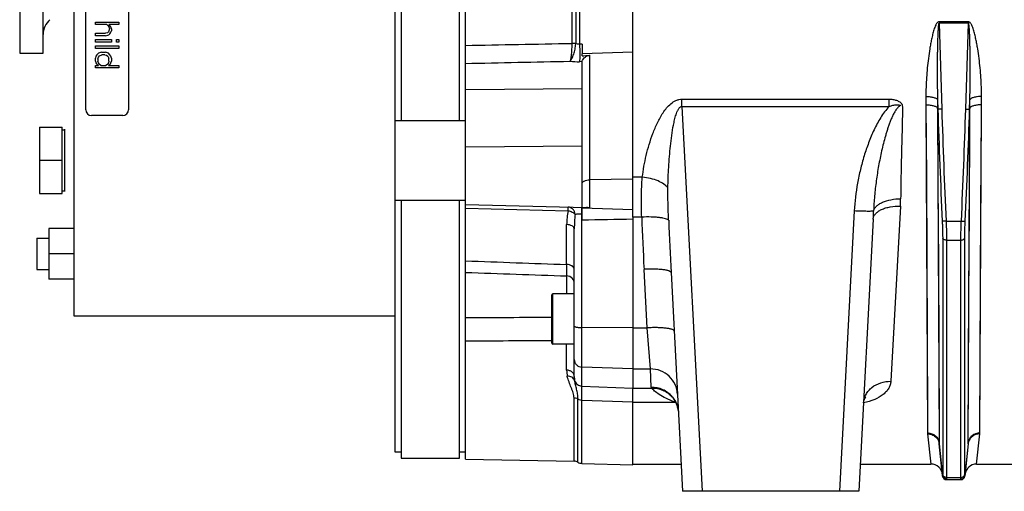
# Model space of a CAD drawing. Extents: x -1747 to 1181, y 8 to 1619.
# Tile 56 of 72: x 400 to 653, y 685 to 806. Entities that reach past the tile are written whole.
import ezdxf

# ---------------------------------------------------------------- set-up
doc = ezdxf.new("R2010")
doc.units = 0
doc.header["$LTSCALE"] = 65.395
doc.layers.get('0').update_dxf_attribs({"linetype": 'CONTINUOUS'})

msp = doc.modelspace()

# ---------------------------------------------------------------- linework, layer by layer
at = {"color": 6, "linetype": 'CONTINUOUS'}
for p, q in [((496.94, 694.67), (496.94, 964.64)), ((514.94, 692.91), (514.94, 966.41)), ((414.39, 729.66), (414.39, 929.66)), ((557.94, 755.08), (557.94, 904.24)), ((498.44, 879.41), (498.44, 779.91)), ((513.44, 779.91), (513.44, 879.41)), ((400.41, 854.66), (400.41, 797.16)), ((406.41, 797.16), (406.41, 854.66)), ((400.41, 797.16), (406.41, 797.16)), ((544.94, 799.5), (544.94, 796.96)), ((544.94, 757.55), (544.94, 795.02)), ((496.94, 779.91), (514.94, 779.91)), ((405.49, 778.16), (405.49, 761.16)), ((405.49, 778.16), (411.29, 778.16)), ((411.29, 777.46), (411.89, 777.46)), ((405.49, 769.66), (411.29, 769.66)), ((411.29, 761.86), (411.89, 761.86)), ((405.49, 761.16), (411.29, 761.16)), ((496.94, 759.41), (514.94, 759.41)), ((498.44, 759.41), (498.44, 693.16)), ((513.44, 693.16), (513.44, 759.41)), ((514.94, 758.33), (546.03, 757.52)), ((619.76, 754.58), (616.09, 684.66)), ((407.89, 752.16), (407.89, 739.16)), ((414.39, 752.16), (407.89, 752.16)), ((542.94, 714.11), (542.94, 752.03)), ((404.84, 749.66), (404.84, 741.66)), ((404.84, 749.66), (407.89, 749.66)), ((414.39, 745.66), (407.89, 745.66)), ((404.84, 741.66), (407.89, 741.66)), ((414.39, 739.16), (407.89, 739.16)), ((567.84, 740.81), (570.78, 684.66)), ((542.94, 735.4), (537.44, 735.4)), ((496.94, 729.66), (414.39, 729.66)), ((542.94, 722.4), (537.44, 722.4)), ((557.94, 691.48), (557.94, 711.08)), ((567.44, 709.47), (567.43, 709.48)), ((567.43, 709.48), (567.44, 709.47)), ((567.45, 709.47), (567.44, 709.47)), ((567.44, 709.47), (567.45, 709.46)), ((567.45, 709.46), (567.48, 709.44)), ((567.48, 709.44), (567.53, 709.41)), ((567.52, 709.41), (567.58, 709.36)), ((567.57, 709.37), (567.64, 709.31)), ((567.64, 709.31), (567.72, 709.24)), ((567.71, 709.25), (567.8, 709.17)), ((567.79, 709.18), (567.89, 709.08)), ((567.87, 709.09), (567.98, 708.99)), ((567.97, 709), (568.03, 708.93)), ((636.72, 696.88), (637.59, 688.56)), ((644.16, 696.88), (643.28, 688.56)), ((498.44, 693.16), (513.44, 693.16)), ((514.94, 692.91), (542.86, 692.42)), ((544.88, 691.82), (557.94, 691.48)), ((557.94, 691.66), (570.41, 691.66)), ((616.46, 691.66), (634.57, 691.66)), ((646.31, 691.66), (655.57, 691.66)), ((638.59, 687.66), (642.29, 687.66)), ((616.09, 684.66), (570.78, 684.66))]:
    msp.add_line(p, q, dxfattribs=at)
at = {"color": 2, "linetype": 'CONTINUOUS'}
for p, q in [((417.39, 782.66), (417.39, 876.66)), ((428.39, 876.66), (428.39, 782.66)), ((419.89, 804.53), (419.89, 805.16)), ((419.89, 805.16), (425.89, 805.16)), ((425.89, 805.16), (425.89, 804.53)), ((636.67, 805.22), (636.67, 804.9)), ((644.21, 805.22), (636.67, 805.22)), ((644.21, 804.9), (636.67, 804.9)), ((644.21, 805.22), (644.21, 804.9)), ((422.82, 804.53), (419.89, 804.53)), ((419.89, 801.66), (419.89, 802.28)), ((419.89, 802.28), (422.44, 802.28)), ((422.95, 802.41), (422.44, 802.28)), ((422.82, 804.53), (423.08, 804.28)), ((423.21, 802.66), (422.95, 802.41)), ((423.08, 804.28), (423.33, 803.91)), ((423.33, 802.91), (423.21, 802.66)), ((423.59, 804.28), (423.33, 804.53)), ((425.89, 804.53), (423.33, 804.53)), ((423.33, 803.91), (423.46, 803.41)), ((423.46, 803.41), (423.33, 802.91)), ((423.33, 801.91), (423.59, 802.16)), ((423.84, 803.91), (423.59, 804.28)), ((423.59, 802.16), (423.84, 802.53)), ((423.97, 803.41), (423.84, 803.91)), ((423.84, 802.53), (423.97, 802.91)), ((423.97, 803.41), (423.97, 802.91)), ((422.44, 801.66), (419.89, 801.66)), ((419.89, 800.03), (419.89, 800.66)), ((419.89, 800.66), (423.97, 800.66)), ((423.97, 800.03), (419.89, 800.03)), ((422.44, 801.66), (423.08, 801.78)), ((423.08, 801.78), (423.33, 801.91)), ((423.97, 800.66), (423.97, 800.03)), ((425.25, 800.03), (425.25, 800.66)), ((425.25, 800.66), (425.89, 800.66)), ((425.89, 800.03), (425.25, 800.03)), ((425.89, 800.66), (425.89, 800.03)), ((419.89, 798.41), (419.89, 799.03)), ((419.89, 799.03), (425.89, 799.03)), ((425.89, 798.41), (419.89, 798.41)), ((420.65, 797.16), (420.27, 796.78)), ((420.91, 797.28), (420.65, 797.16)), ((421.42, 797.41), (420.91, 797.28)), ((421.42, 797.41), (422.44, 797.41)), ((422.95, 797.28), (422.44, 797.41)), ((423.21, 797.16), (422.95, 797.28)), ((423.59, 796.78), (423.21, 797.16)), ((425.89, 799.03), (425.89, 798.41)), ((557.94, 797.42), (544.94, 796.96)), ((420.02, 796.41), (419.89, 795.91)), ((419.89, 795.16), (419.89, 795.91)), ((419.89, 795.16), (420.02, 794.66)), ((420.27, 796.78), (420.02, 796.41)), ((420.02, 794.66), (420.14, 794.41)), ((420.53, 795.66), (420.65, 796.16)), ((420.53, 795.66), (420.53, 795.16)), ((420.65, 794.66), (420.53, 795.16)), ((420.65, 796.16), (420.91, 796.53)), ((420.91, 794.28), (420.65, 794.66)), ((420.91, 796.53), (421.55, 796.78)), ((422.31, 796.78), (421.55, 796.78)), ((422.31, 796.78), (422.7, 796.66)), ((422.7, 796.66), (423.08, 796.41)), ((423.21, 794.66), (422.95, 794.28)), ((423.08, 796.41), (423.33, 795.91)), ((423.33, 795.16), (423.21, 794.66)), ((423.33, 795.16), (423.33, 795.91)), ((423.84, 796.41), (423.59, 796.78)), ((423.72, 794.41), (423.84, 794.66)), ((423.97, 795.91), (423.84, 796.41)), ((423.84, 794.66), (423.97, 795.16)), ((423.97, 795.91), (423.97, 795.16)), ((544.94, 796.46), (544.94, 796.96)), ((419.89, 793.41), (419.89, 794.03)), ((419.89, 794.03), (420.65, 794.03)), ((425.89, 793.41), (419.89, 793.41)), ((420.14, 794.41), (420.4, 794.16)), ((420.4, 794.16), (420.65, 794.03)), ((421.29, 794.03), (420.91, 794.28)), ((421.29, 794.03), (422.57, 794.03)), ((422.95, 794.28), (422.57, 794.03)), ((423.21, 794.03), (423.46, 794.16)), ((423.21, 794.03), (425.89, 794.03)), ((423.46, 794.16), (423.72, 794.41)), ((425.89, 794.03), (425.89, 793.41)), ((636.28, 785.2), (636.36, 782.79)), ((644.52, 782.79), (644.59, 785.2)), ((636.36, 782.79), (636.29, 783.03)), ((644.58, 783.03), (644.52, 782.79)), ((426.89, 781.16), (418.89, 781.16)), ((411.29, 761.16), (411.29, 778.16)), ((411.89, 777.63), (411.89, 761.69)), ((544.94, 754.3), (544.94, 757.54)), ((557.94, 756.9), (544.94, 757.36)), ((544.87, 755.9), (544.94, 755.89)), ((557.94, 755.08), (557.94, 711.08)), ((498.44, 694.67), (496.94, 694.67)), ((514.94, 694.67), (513.44, 694.67))]:
    msp.add_line(p, q, dxfattribs=at)
at = {"color": 9, "linetype": 'CONTINUOUS'}
for p, q in [((542.28, 859.61), (542.28, 799.7)), ((543.3, 859.69), (543.3, 799.63)), ((544.3, 859.83), (544.3, 799.49)), ((636.67, 804.9), (637.35, 782.76)), ((643.52, 782.76), (644.21, 804.9)), ((544.94, 799.5), (544.3, 799.49)), ((544.94, 794.99), (544.3, 794.98)), ((546.87, 796.63), (546.87, 757.48)), ((514.94, 787.88), (544.94, 788.11)), ((570.59, 783.48), (570.59, 785.36)), ((570.59, 785.36), (623.86, 785.36)), ((623.86, 783.48), (623.86, 785.36)), ((570.59, 783.48), (575.77, 684.66)), ((570.59, 783.48), (623.86, 783.48)), ((633.31, 783.91), (633.4, 765.15)), ((633.31, 783.91), (633.72, 699.65)), ((636.29, 783.03), (636.39, 763.9)), ((636.29, 782.79), (636.71, 697.1)), ((644.17, 697.1), (644.58, 782.79)), ((644.56, 779.05), (644.58, 783.03)), ((647.15, 699.65), (647.57, 783.91)), ((647.44, 757.83), (647.55, 780.01)), ((644.45, 756.43), (644.56, 779.05)), ((514.94, 773.1), (544.94, 773.34)), ((557.94, 764.81), (546.87, 764.63)), ((560.41, 765.32), (557.94, 765.32)), ((633.4, 765.15), (633.5, 744.61)), ((636.39, 763.9), (636.49, 742.95)), ((514.94, 757.39), (541.35, 756.7)), ((614.87, 756.66), (611.1, 684.66)), ((626.75, 757.86), (624.27, 712.9)), ((647.34, 738.13), (647.44, 757.83)), ((544.87, 711.68), (544.87, 755.9)), ((560.26, 755.08), (557.94, 755.08)), ((638.48, 754.03), (642.39, 754.03)), ((644.36, 736.35), (644.45, 756.43)), ((540.97, 742.9), (540.97, 753.15)), ((637.6, 749.66), (637.6, 689.07)), ((638.59, 749.16), (642.28, 749.16)), ((638.59, 749.16), (638.59, 688.21)), ((642.28, 688.21), (642.28, 749.16)), ((643.28, 689.07), (643.28, 749.66)), ((633.5, 744.61), (633.6, 724.06)), ((561.63, 726.64), (560.85, 741.66)), ((636.49, 742.95), (636.59, 722)), ((541.01, 735.4), (541.01, 739.96)), ((644.26, 716.67), (644.36, 736.35)), ((647.25, 718.84), (647.34, 738.13)), ((537.14, 722.7), (537.14, 735.1)), ((537.44, 722.4), (537.44, 735.4)), ((557.94, 726.64), (544.87, 726.72)), ((557.94, 726.64), (561.63, 726.64)), ((562.48, 716.09), (561.63, 726.64)), ((633.6, 724.06), (633.7, 704.35)), ((540.97, 715.77), (540.97, 722.4)), ((647.15, 699.65), (647.25, 718.84)), ((557.94, 716.09), (544.87, 716.54)), ((557.94, 716.09), (562.48, 716.09)), ((562.73, 711.39), (562.48, 716.09)), ((644.17, 697.1), (644.26, 716.67)), ((544.87, 711.39), (544.87, 711.68)), ((544.88, 708.08), (544.87, 711.68)), ((544.87, 711.68), (557.94, 711.18)), ((544.88, 710.19), (544.87, 711.39)), ((562.88, 711.08), (557.94, 711.08)), ((542.86, 692.42), (542.86, 708.61)), ((568.03, 708.93), (568.03, 708.93)), ((543.88, 692.12), (543.88, 708.35)), ((544.88, 691.82), (544.88, 708.08)), ((544.88, 708.08), (557.94, 707.62)), ((557.94, 707.57), (568.69, 707.57)), ((633.73, 699.4), (634.57, 691.66)), ((646.31, 691.66), (647.14, 699.4)), ((636.73, 696.88), (636.71, 697.1)), ((637.59, 688.71), (636.73, 696.88)), ((644.15, 696.88), (643.29, 688.71)), ((644.17, 697.1), (644.15, 696.88)), ((638.58, 687.72), (638.59, 687.66)), ((638.59, 688.21), (642.28, 688.21)), ((642.29, 687.66), (642.29, 687.72))]:
    msp.add_line(p, q, dxfattribs=at)
for points in [[(636.59, 722), (636.69, 700.18), (636.71, 697.1)], [(544.88, 708.08), (544.88, 708.65), (544.88, 709.2), (544.88, 710.19)]]:
    msp.add_lwpolyline(points, dxfattribs=at)
at = {"color": 6, "linetype": 'CONTINUOUS'}
for points in [[(568.03, 708.93), (568.13, 708.81), (568.34, 708.57), (568.54, 708.3), (568.73, 708.01), (568.92, 707.69), (569.09, 707.36), (569.25, 707), (569.38, 706.64), (569.5, 706.26), (569.59, 705.87), (569.66, 705.48), (569.7, 705.1), (569.72, 704.86)], [(617.28, 707.35), (617.29, 707.49), (617.32, 707.69), (617.36, 707.88), (617.42, 708.06), (617.48, 708.23), (617.54, 708.38), (617.61, 708.51), (617.68, 708.62), (617.74, 708.7), (617.79, 708.77), (617.82, 708.81), (617.83, 708.82)], [(617.83, 708.82), (617.84, 708.83), (617.84, 708.83), (617.82, 708.81), (617.79, 708.78), (617.73, 708.74), (617.65, 708.7), (617.56, 708.64), (617.44, 708.57), (617.35, 708.53)]]:
    msp.add_lwpolyline(points, dxfattribs=at)
for centre, radius, start, end in [((411.41, 801.94), 5, 130.0052, 180), ((510.71, 1198.79), 403.78, 274.863, 275.1379), ((537.44, 735.1), 0.3, 90, 180), ((537.44, 722.7), 0.3, 180, 270), ((542.83, 690.42), 2, 58.1774, 89), ((544.94, 693.82), 2, 238.1774, 268.5), ((634.57, 688.66), 3, 6, 90), ((646.31, 688.66), 3, 90, 174), ((638.59, 688.66), 1, 186, 270), ((642.29, 688.66), 1, 270, 354)]:
    msp.add_arc(centre, radius, start, end, dxfattribs=at)
at = {"color": 2, "linetype": 'CONTINUOUS'}
for centre, radius, start, end in [((542.25, 790.6), 9.1, 88.6611, 89.7823), ((541.28, 799.7), 1, 358.7838, 0.0288), ((542.05, 790.45), 9.24, 87.4572, 88.5606), ((542.47, 793.46), 6.23, 82.3462, 83.7894), ((542.32, 793.2), 6.46, 81.3204, 82.714), ((539.09, 799.79), 4.21, 357.31, 357.8598), ((418.89, 782.66), 1.5, 180, 270), ((426.89, 782.66), 1.5, 270, 360), ((495.89, 756.97), 48.99, 359.1918, 359.4042), ((486.32, 757.11), 58.56, 358.8107, 359.1855), ((548.38, 715.77), 7.41, 180.0038, 192.1997), ((549.25, 714.11), 6.32, 180.0055, 189.3341), ((644.69, 699.66), 2.46, 353.8877, 359.7367), ((646.81, 696.6), 2.67, 169.0317, 173.9956), ((641.9, 697.12), 2.27, 354.018, 359.6999), ((638.55, 688.81), 0.97, 185.7323, 191.8424), ((638.58, 688.73), 1.01, 264.1007, 270.0657)]:
    msp.add_arc(centre, radius, start, end, dxfattribs=at)
at = {"color": 9, "linetype": 'CONTINUOUS'}
for centre, radius, start, end in [((544.47, 803.21), 3.76, 251.9261, 252.0855), ((543.97, 814.04), 19.07, 263.5586, 270.9899), ((2403.82, 837.87), 1768.32, 181.78471, 182.71698), ((2403.45, 837.82), 1766.95, 181.78583, 182.71831), ((-1122.57, 837.82), 1766.96, 357.28169, 358.21417), ((-1122.94, 837.87), 1768.32, 357.28302, 358.21529), ((589.29, 759.9), 37.51, 356.8873, 359.8199), ((558.21, 753.13), 17.24, 168.0411, 179.9451), ((518.24, 759.89), 101.66, 357.0097, 358.1652), ((580.92, 752.02), 37.98, 174.3108, 179.9838), ((1336.58, 782.35), 776.8, 182.01127, 183.00268), ((2443.42, 839.14), 1878.15, 182.58955, 183.00113), ((540.94, 737.96), 2, 0.0182, 88.0199), ((562.85, 704.46), 6.9, 39.6896, 40.8011), ((562.89, 704.49), 6.84, 12.1026, 39.7291), ((571.09, 704.31), 4.05, 122.6163, 126.3069), ((573.6, 725.01), 18.12, 254.2584, 255.3741), ((562.94, 704.51), 6.79, 11.3033, 12.0714), ((562.94, 704.51), 6.79, 9.1098, 11.303), ((562.93, 704.51), 6.8, 7.5306, 9.1097), ((562.93, 704.51), 6.8, 5.8536, 7.5307), ((636.18, 699.66), 2.46, 180.2633, 186.1123), ((638.97, 697.12), 2.27, 180.3001, 185.982), ((642.28, 688.64), 1.01, 2.9819, 4.1564)]:
    msp.add_arc(centre, radius, start, end, dxfattribs=at)
for points, knots in [([(636.67, 805.22), (636.56, 805.22), (636.35, 805.14), (636.13, 804.91), (635.95, 804.65), (635.76, 804.28), (635.55, 803.79), (635.28, 803), (635.01, 801.98), (634.73, 800.76), (634.49, 799.53), (634.21, 797.89), (633.91, 795.84), (633.64, 793.38), (633.44, 790.92), (633.31, 788.48), (633.29, 786.85), (633.3, 786.03)], [0, 0, 0, 0, 0.015856, 0.031802, 0.047732, 0.063639, 0.095395, 0.127109, 0.190417, 0.253593, 0.316636, 0.379542, 0.504923, 0.629703, 0.753836, 0.877281, 1, 1, 1, 1]), ([(636.67, 804.9), (636.64, 804.9), (636.61, 804.85), (636.58, 804.76), (636.55, 804.63), (636.52, 804.48), (636.5, 804.32), (636.49, 804.17), (636.46, 803.96), (636.44, 803.71), (636.42, 803.4), (636.39, 802.99), (636.37, 802.47), (636.34, 801.86), (636.32, 801.24), (636.3, 800.62), (636.27, 799.8), (636.25, 798.77), (636.23, 797.53), (636.21, 796.3), (636.2, 795.06), (636.19, 793.83), (636.19, 792.18), (636.2, 790.13), (636.23, 787.66), (636.26, 786.02), (636.28, 785.2)], [0, 0, 0, 0, 0.003734, 0.007649, 0.015477, 0.023307, 0.031136, 0.038965, 0.046794, 0.06245, 0.078106, 0.09376, 0.125067, 0.156369, 0.187668, 0.218964, 0.250255, 0.312827, 0.375383, 0.437923, 0.500446, 0.562953, 0.625443, 0.75037, 0.875223, 1, 1, 1, 1]), ([(647.58, 786.03), (647.58, 786.85), (647.56, 788.48), (647.44, 790.92), (647.24, 793.38), (646.96, 795.84), (646.67, 797.89), (646.38, 799.53), (646.14, 800.76), (645.87, 801.98), (645.59, 803), (645.32, 803.79), (645.12, 804.28), (644.92, 804.65), (644.74, 804.91), (644.52, 805.14), (644.31, 805.22), (644.21, 805.22)], [0, 0, 0, 0, 0.122719, 0.246165, 0.370299, 0.495079, 0.620461, 0.683368, 0.74641, 0.809587, 0.872896, 0.90461, 0.936366, 0.952273, 0.968201, 0.984145, 1, 1, 1, 1]), ([(644.59, 785.2), (644.61, 786.02), (644.65, 787.66), (644.67, 790.13), (644.68, 792.18), (644.68, 793.83), (644.67, 795.06), (644.66, 796.3), (644.65, 797.53), (644.62, 798.77), (644.6, 799.8), (644.58, 800.62), (644.56, 801.24), (644.54, 801.86), (644.51, 802.47), (644.48, 802.99), (644.45, 803.4), (644.43, 803.71), (644.41, 803.96), (644.39, 804.17), (644.37, 804.32), (644.35, 804.48), (644.33, 804.63), (644.3, 804.76), (644.27, 804.85), (644.23, 804.9), (644.21, 804.9)], [0, 0, 0, 0, 0.124777, 0.24963, 0.374557, 0.437047, 0.499554, 0.562078, 0.624618, 0.687174, 0.749745, 0.781037, 0.812332, 0.843631, 0.874934, 0.90624, 0.921895, 0.93755, 0.953207, 0.961035, 0.968864, 0.976694, 0.984523, 0.992351, 0.996265, 1, 1, 1, 1]), ([(542.28, 799.68), (542.28, 799.21), (542.26, 798.3), (542.17, 797.02), (542.05, 796.07), (541.93, 795.45), (541.86, 795.2), (541.83, 795.1)], [0, 0, 0, 0, 0.302933, 0.592312, 0.833847, 0.927698, 1, 1, 1, 1]), ([(541.83, 795.1), (541.92, 795.19), (542.09, 795.43), (542.44, 796.02), (542.82, 796.95), (543.16, 798.22), (543.28, 799.13), (543.3, 799.59)], [0, 0, 0, 0, 0.082118, 0.182019, 0.426567, 0.709309, 1, 1, 1, 1]), ([(544.3, 799.49), (544.13, 799.48), (543.79, 799.5), (543.46, 799.58), (543.31, 799.63)], [0, 0, 0, 0, 0.514771, 1, 1, 1, 1]), ([(544.3, 799.49), (544.32, 798.61), (544.33, 797.36), (544.32, 795.85), (544.31, 795.23), (544.3, 794.98)], [0, 0, 0, 0, 0.58783, 0.830422, 1, 1, 1, 1]), ([(560.41, 765.32), (560.53, 766.26), (560.82, 768.14), (561.4, 770.95), (562.16, 773.75), (563.09, 776.54), (564.05, 778.82), (564.96, 780.6), (565.74, 781.89), (566.64, 783.12), (567.71, 784.24), (568.81, 784.97), (569.8, 785.3), (570.33, 785.36), (570.59, 785.36)], [0, 0, 0, 0, 0.119346, 0.240245, 0.362653, 0.486533, 0.611879, 0.675148, 0.738846, 0.803039, 0.867849, 0.933417, 0.966634, 1, 1, 1, 1]), ([(623.86, 785.36), (624.18, 785.36), (624.81, 785.32), (625.74, 785.1), (626.45, 784.76), (626.87, 784.4), (627.06, 784.16), (627.16, 783.99), (627.2, 783.85), (627.23, 783.7), (627.24, 783.44), (627.25, 783.06), (627.25, 782.61), (627.25, 782.17), (627.25, 781.72), (627.24, 781.12), (627.22, 780.38), (627.21, 779.49), (627.19, 778.6), (627.17, 777.72), (627.14, 776.55), (627.1, 775.08), (627.05, 773.34), (627.01, 771.6), (626.95, 769.31), (626.89, 766.48), (626.83, 763.11), (626.81, 760.88), (626.8, 759.78)], [0, 0, 0, 0, 0.03408, 0.068036, 0.101636, 0.118237, 0.126458, 0.134598, 0.13864, 0.142667, 0.15071, 0.166778, 0.182826, 0.198854, 0.214862, 0.230849, 0.262763, 0.294592, 0.326335, 0.357992, 0.38956, 0.452424, 0.514916, 0.577023, 0.638733, 0.760915, 0.881369, 1, 1, 1, 1]), ([(633.3, 786.03), (633.66, 786.04), (634.33, 786), (635.13, 785.87), (635.67, 785.69), (636.01, 785.52), (636.24, 785.34), (636.28, 785.2)], [0, 0, 0, 0, 0.337315, 0.634229, 0.75709, 0.85908, 1, 1, 1, 1]), ([(647.58, 786.03), (647.22, 786.04), (646.54, 786), (645.74, 785.87), (645.21, 785.69), (644.86, 785.52), (644.64, 785.34), (644.59, 785.2)], [0, 0, 0, 0, 0.337315, 0.634229, 0.75709, 0.85908, 1, 1, 1, 1]), ([(566.99, 762.53), (567.01, 763.43), (567.06, 765.23), (567.19, 767.93), (567.38, 770.63), (567.63, 773.33), (567.96, 776.04), (568.32, 778.28), (568.65, 779.84), (568.88, 780.72), (569.07, 781.37), (569.26, 781.91), (569.44, 782.33), (569.59, 782.64), (569.77, 782.94), (569.98, 783.21), (570.24, 783.43), (570.48, 783.49), (570.59, 783.48)], [0, 0, 0, 0, 0.124033, 0.248358, 0.37296, 0.497825, 0.622938, 0.748289, 0.81106, 0.842474, 0.873906, 0.905362, 0.921105, 0.93686, 0.952631, 0.968424, 0.984235, 1, 1, 1, 1]), ([(623.86, 783.48), (623.43, 783.06), (622.66, 782.14), (621.32, 780.16), (619.92, 777.5), (618.53, 774.18), (617.38, 770.78), (616.43, 767.31), (615.44, 762.62), (615, 759.05), (614.87, 756.66)], [0, 0, 0, 0, 0.062506, 0.125029, 0.250027, 0.375048, 0.50007, 0.62509, 0.750107, 1, 1, 1, 1]), ([(623.86, 783.48), (624.01, 783.54), (624.33, 783.66), (624.81, 783.79), (625.22, 783.87), (625.55, 783.9), (625.8, 783.91), (626.05, 783.9), (626.25, 783.88), (626.4, 783.86), (626.48, 783.84), (626.54, 783.83), (626.59, 783.82), (626.63, 783.81), (626.66, 783.8), (626.69, 783.79), (626.71, 783.78), (626.73, 783.77), (626.74, 783.75), (626.73, 783.72), (626.7, 783.71), (626.66, 783.69), (626.62, 783.66), (626.57, 783.62), (626.5, 783.58), (626.42, 783.52), (626.32, 783.44), (626.23, 783.35), (626.11, 783.24), (625.97, 783.09), (625.81, 782.9), (625.67, 782.7), (625.53, 782.49), (625.35, 782.22), (625.14, 781.86), (624.91, 781.42), (624.7, 780.98), (624.43, 780.38), (624.11, 779.62), (623.77, 778.7), (623.45, 777.77), (623.16, 776.83), (622.79, 775.58), (622.36, 774), (621.91, 772.09), (621.5, 770.17), (621.13, 768.25), (620.8, 766.33), (620.43, 763.75), (620.06, 760.52), (619.89, 757.93), (619.85, 756.63)], [0, 0, 0, 0, 0.015919, 0.031837, 0.047742, 0.055688, 0.063624, 0.071548, 0.079456, 0.083404, 0.085377, 0.087347, 0.089318, 0.09031, 0.09128, 0.092238, 0.093292, 0.093781, 0.094209, 0.095198, 0.096182, 0.097188, 0.099163, 0.101141, 0.10312, 0.107076, 0.111029, 0.114979, 0.118927, 0.126816, 0.134698, 0.142575, 0.150446, 0.158314, 0.174037, 0.189749, 0.205452, 0.221147, 0.252515, 0.283859, 0.315182, 0.346484, 0.377768, 0.440278, 0.502719, 0.565093, 0.627401, 0.689646, 0.751829, 0.876016, 1, 1, 1, 1]), ([(633.31, 783.91), (633.67, 783.91), (634.35, 783.87), (635.15, 783.73), (635.68, 783.54), (636.03, 783.37), (636.25, 783.17), (636.29, 783.03)], [0, 0, 0, 0, 0.335254, 0.630898, 0.753679, 0.856112, 1, 1, 1, 1]), ([(637.35, 782.76), (637.23, 782.76), (637.01, 782.75), (636.74, 782.75), (636.56, 782.76), (636.47, 782.77), (636.4, 782.78), (636.37, 782.79), (636.36, 782.79)], [0, 0, 0, 0, 0.361293, 0.673882, 0.798477, 0.896157, 0.963837, 1, 1, 1, 1]), ([(643.52, 782.76), (643.64, 782.76), (643.87, 782.75), (644.13, 782.75), (644.31, 782.76), (644.41, 782.77), (644.47, 782.78), (644.51, 782.79), (644.52, 782.79)], [0, 0, 0, 0, 0.361293, 0.673882, 0.798477, 0.896157, 0.963837, 1, 1, 1, 1]), ([(647.57, 783.91), (647.21, 783.91), (646.53, 783.87), (645.73, 783.73), (645.2, 783.54), (644.85, 783.37), (644.63, 783.17), (644.58, 783.03)], [0, 0, 0, 0, 0.335254, 0.630898, 0.753679, 0.856112, 1, 1, 1, 1]), ([(544.94, 763.69), (544.94, 763.75), (544.97, 763.88), (545.08, 764.06), (545.27, 764.22), (545.61, 764.41), (546.15, 764.58), (546.62, 764.62), (546.87, 764.63)], [0, 0, 0, 0, 0.079028, 0.167276, 0.270465, 0.390503, 0.675721, 1, 1, 1, 1]), ([(560.26, 755.08), (560.21, 756.84), (560.15, 760.25), (560.26, 763.67), (560.41, 765.32)], [0, 0, 0, 0, 0.513316, 1, 1, 1, 1]), ([(566.99, 762.53), (566.72, 762.91), (565.92, 763.63), (564.39, 764.43), (562.5, 765.03), (561.13, 765.26), (560.41, 765.32)], [0, 0, 0, 0, 0.191922, 0.431135, 0.70669, 1, 1, 1, 1]), ([(567.18, 754.28), (567.12, 755.66), (567.01, 758.41), (566.97, 761.16), (566.99, 762.53)], [0, 0, 0, 0, 0.503021, 1, 1, 1, 1]), ([(619.85, 756.63), (619.89, 756.86), (620.08, 757.31), (620.58, 757.91), (621.28, 758.45), (622.5, 759.1), (624.37, 759.64), (625.97, 759.78), (626.8, 759.78)], [0, 0, 0, 0, 0.084276, 0.178842, 0.286874, 0.409043, 0.689619, 1, 1, 1, 1]), ([(619.85, 756.63), (619.83, 756.62), (619.77, 756.61), (619.66, 756.59), (619.51, 756.58), (619.24, 756.56), (618.81, 756.55), (618.2, 756.55), (617.47, 756.56), (616.35, 756.59), (615.47, 756.62), (614.87, 756.66)], [0, 0, 0, 0, 0.013602, 0.035252, 0.064956, 0.102537, 0.200097, 0.324759, 0.472348, 0.637888, 1, 1, 1, 1]), ([(619.76, 754.58), (619.77, 754.82), (619.89, 755.31), (620.34, 755.98), (621.02, 756.56), (621.9, 757.06), (622.95, 757.45), (624.57, 757.82), (625.87, 757.89), (626.75, 757.86)], [0, 0, 0, 0, 0.08491, 0.17754, 0.282998, 0.40324, 0.537777, 0.684445, 1, 1, 1, 1]), ([(543.12, 755.79), (543.22, 755.82), (543.45, 755.86), (544.03, 755.92), (544.52, 755.91), (544.87, 755.9)], [0, 0, 0, 0, 0.169649, 0.40346, 1, 1, 1, 1]), ([(567.18, 754.28), (567.1, 754.37), (566.84, 754.52), (566.34, 754.69), (565.64, 754.84), (564.78, 754.96), (563.78, 755.05), (562.26, 755.12), (561.07, 755.11), (560.26, 755.08)], [0, 0, 0, 0, 0.050095, 0.125572, 0.226486, 0.350611, 0.494527, 0.654007, 1, 1, 1, 1]), ([(637.49, 754.04), (637.5, 753.66), (637.56, 752.19), (637.6, 750.73), (637.6, 749.66)], [0, 0, 0, 0, 0.264676, 1, 1, 1, 1]), ([(638.48, 754.03), (638.36, 754.02), (638.18, 754.01), (637.96, 754.01), (637.81, 754.01), (637.69, 754.01), (637.59, 754.02), (637.53, 754.03), (637.49, 754.04), (637.49, 754.04)], [0, 0, 0, 0, 0.362923, 0.528679, 0.676329, 0.800851, 0.898091, 0.964956, 1, 1, 1, 1]), ([(638.48, 754.03), (638.5, 753.6), (638.56, 751.97), (638.59, 750.35), (638.59, 749.16)], [0, 0, 0, 0, 0.264673, 1, 1, 1, 1]), ([(642.28, 749.16), (642.28, 749.53), (642.29, 751.15), (642.34, 752.78), (642.39, 754.03)], [0, 0, 0, 0, 0.231073, 1, 1, 1, 1]), ([(642.39, 754.03), (642.52, 754.02), (642.69, 754.01), (642.92, 754.01), (643.06, 754.01), (643.18, 754.01), (643.28, 754.02), (643.35, 754.03), (643.38, 754.04), (643.39, 754.04)], [0, 0, 0, 0, 0.362923, 0.528679, 0.676329, 0.800851, 0.898091, 0.964956, 1, 1, 1, 1]), ([(643.28, 749.66), (643.28, 749.99), (643.29, 751.46), (643.34, 752.92), (643.39, 754.04)], [0, 0, 0, 0, 0.231077, 1, 1, 1, 1]), ([(542.94, 752.03), (542.94, 752.1), (542.91, 752.26), (542.79, 752.47), (542.61, 752.66), (542.26, 752.89), (541.71, 753.09), (541.23, 753.14), (540.97, 753.15)], [0, 0, 0, 0, 0.088995, 0.184787, 0.29203, 0.412647, 0.690397, 1, 1, 1, 1]), ([(638.59, 749.16), (638.47, 749.16), (638.24, 749.18), (637.87, 749.29), (637.63, 749.5), (637.6, 749.66)], [0, 0, 0, 0, 0.308154, 0.588801, 1, 1, 1, 1]), ([(642.28, 749.16), (642.4, 749.16), (642.64, 749.18), (643, 749.29), (643.25, 749.5), (643.28, 749.66)], [0, 0, 0, 0, 0.308154, 0.588801, 1, 1, 1, 1]), ([(541.01, 739.96), (541, 740.04), (541, 740.31), (540.99, 740.9), (540.98, 741.79), (540.98, 742.5), (540.97, 742.9)], [0, 0, 0, 0, 0.081738, 0.282543, 0.593304, 1, 1, 1, 1]), ([(542.94, 741.63), (542.94, 741.71), (542.91, 741.88), (542.75, 742.22), (542.35, 742.57), (541.71, 742.83), (541.23, 742.89), (540.97, 742.9)], [0, 0, 0, 0, 0.096791, 0.198681, 0.429398, 0.701478, 1, 1, 1, 1]), ([(567.84, 740.81), (567.84, 740.85), (567.8, 740.94), (567.68, 741.05), (567.51, 741.15), (567.27, 741.25), (566.98, 741.34), (566.47, 741.46), (565.71, 741.57), (564.66, 741.66), (563.47, 741.71), (562.19, 741.71), (561.3, 741.68), (560.85, 741.66)], [0, 0, 0, 0, 0.017037, 0.038362, 0.066239, 0.101531, 0.144451, 0.194888, 0.316975, 0.464067, 0.63105, 0.811897, 1, 1, 1, 1]), ([(542.94, 727.07), (542.94, 727.04), (542.98, 726.98), (543.1, 726.93), (543.28, 726.87), (543.51, 726.82), (543.8, 726.78), (544.26, 726.73), (544.62, 726.72), (544.87, 726.72)], [0, 0, 0, 0, 0.037751, 0.100635, 0.19361, 0.315315, 0.462147, 0.629192, 1, 1, 1, 1]), ([(568.62, 725.79), (568.62, 725.83), (568.59, 725.92), (568.47, 726.03), (568.3, 726.14), (568.06, 726.23), (567.76, 726.32), (567.26, 726.44), (566.5, 726.55), (565.45, 726.65), (564.26, 726.69), (562.97, 726.69), (562.09, 726.66), (561.63, 726.64)], [0, 0, 0, 0, 0.017037, 0.038362, 0.066239, 0.101531, 0.144451, 0.194888, 0.316975, 0.464067, 0.63105, 0.811897, 1, 1, 1, 1]), ([(542.94, 721.82), (542.94, 721.87), (542.93, 722.07), (542.86, 722.26), (542.8, 722.4)], [0, 0, 0, 0, 0.2472, 1, 1, 1, 1]), ([(542.94, 718.51), (542.94, 718.26), (543.04, 717.75), (543.46, 717.11), (544.1, 716.67), (544.61, 716.55), (544.87, 716.54)], [0, 0, 0, 0, 0.248267, 0.497536, 0.748238, 1, 1, 1, 1]), ([(569.47, 709.57), (569.43, 710.43), (569, 712.17), (567.42, 714.33), (565.14, 715.77), (563.36, 716.1), (562.48, 716.09)], [0, 0, 0, 0, 0.248281, 0.497548, 0.748236, 1, 1, 1, 1]), ([(542.86, 708.61), (542.86, 708.83), (542.82, 709.29), (542.65, 709.96), (542.4, 710.64), (542.03, 711.56), (541.55, 712.73), (541.25, 713.71), (541.14, 714.21)], [0, 0, 0, 0, 0.113338, 0.231277, 0.353997, 0.480377, 0.739037, 1, 1, 1, 1]), ([(543.02, 713.09), (543.08, 712.89), (543.26, 712.52), (543.7, 712.06), (544.25, 711.77), (544.66, 711.69), (544.87, 711.68)], [0, 0, 0, 0, 0.248431, 0.49795, 0.748599, 1, 1, 1, 1]), ([(543.88, 708.35), (543.88, 708.78), (543.81, 709.63), (543.54, 710.85), (543.25, 711.98), (543.08, 712.72), (543.02, 713.09)], [0, 0, 0, 0, 0.270399, 0.52797, 0.771698, 1, 1, 1, 1]), ([(562.88, 711.08), (562.86, 711.1), (562.79, 711.19), (562.74, 711.31), (562.73, 711.39)], [0, 0, 0, 0, 0.285215, 1, 1, 1, 1]), ([(568.07, 708.97), (567.42, 709.72), (565.76, 710.96), (563.73, 711.39), (562.73, 711.39)], [0, 0, 0, 0, 0.498681, 1, 1, 1, 1]), ([(568.03, 708.93), (567.39, 709.63), (565.77, 710.76), (563.84, 711.11), (562.88, 711.08)], [0, 0, 0, 0, 0.497841, 1, 1, 1, 1]), ([(568.69, 707.57), (567.93, 707.86), (566.58, 708.45), (564.87, 709.43), (563.78, 710.2), (563.18, 710.74), (562.96, 710.97), (562.88, 711.08)], [0, 0, 0, 0, 0.355095, 0.644666, 0.861494, 0.940747, 1, 1, 1, 1]), ([(617.28, 707.35), (617.3, 707.72), (617.43, 708.48), (617.87, 709.55), (618.54, 710.53), (619.73, 711.67), (621.66, 712.67), (623.4, 712.92), (624.27, 712.9)], [0, 0, 0, 0, 0.115056, 0.231707, 0.351276, 0.474579, 0.731738, 1, 1, 1, 1]), ([(624.27, 712.9), (624.26, 712.6), (624.15, 711.98), (623.75, 711.09), (623.14, 710.26), (621.99, 709.2), (620.03, 708.11), (618.25, 707.57), (617.28, 707.34)], [0, 0, 0, 0, 0.096761, 0.19659, 0.30324, 0.41959, 0.686691, 1, 1, 1, 1]), ([(543.88, 708.35), (543.81, 708.39), (543.49, 708.54), (543.13, 708.61), (542.86, 708.61)], [0, 0, 0, 0, 0.247404, 1, 1, 1, 1]), ([(543.88, 708.35), (543.96, 708.31), (544.27, 708.16), (544.62, 708.09), (544.88, 708.08)], [0, 0, 0, 0, 0.247397, 1, 1, 1, 1]), ([(633.72, 699.65), (634.09, 699.65), (634.82, 699.52), (635.77, 698.97), (636.46, 698.14), (636.67, 697.45), (636.71, 697.1)], [0, 0, 0, 0, 0.256405, 0.509261, 0.756804, 1, 1, 1, 1]), ([(633.73, 699.4), (634.1, 699.4), (634.83, 699.28), (635.78, 698.74), (636.47, 697.91), (636.68, 697.22), (636.72, 696.88)], [0, 0, 0, 0, 0.256633, 0.509114, 0.756357, 1, 1, 1, 1]), ([(637.6, 689.07), (637.6, 689.03), (637.6, 688.91), (637.59, 688.8), (637.59, 688.71)], [0, 0, 0, 0, 0.303806, 1, 1, 1, 1]), ([(638.59, 688.21), (638.47, 688.21), (638.23, 688.26), (637.91, 688.44), (637.68, 688.72), (637.61, 688.95), (637.6, 689.07)], [0, 0, 0, 0, 0.256118, 0.508855, 0.756513, 1, 1, 1, 1]), ([(642.28, 688.21), (642.4, 688.21), (642.65, 688.26), (642.97, 688.44), (643.19, 688.72), (643.26, 688.95), (643.28, 689.07)], [0, 0, 0, 0, 0.256118, 0.508855, 0.756513, 1, 1, 1, 1]), ([(642.29, 687.82), (642.41, 687.83), (642.66, 687.87), (642.98, 688.06), (643.2, 688.36), (643.27, 688.59), (643.29, 688.71)], [0, 0, 0, 0, 0.251684, 0.502535, 0.751931, 1, 1, 1, 1]), ([(642.29, 687.72), (642.41, 687.72), (642.66, 687.76), (642.98, 687.96), (643.2, 688.25), (643.27, 688.49), (643.29, 688.61)], [0, 0, 0, 0, 0.250707, 0.500957, 0.750658, 1, 1, 1, 1]), ([(643.29, 688.71), (643.29, 688.74), (643.28, 688.85), (643.28, 688.97), (643.28, 689.07)], [0, 0, 0, 0, 0.195948, 1, 1, 1, 1]), ([(643.29, 688.61), (643.29, 688.62), (643.29, 688.64), (643.29, 688.67), (643.29, 688.69)], [0, 0, 0, 0, 0.214781, 1, 1, 1, 1]), ([(638.59, 688.21), (638.59, 688.17), (638.59, 688.05), (638.59, 687.92), (638.58, 687.82)], [0, 0, 0, 0, 0.303874, 1, 1, 1, 1]), ([(642.29, 687.82), (642.29, 687.85), (642.28, 687.98), (642.28, 688.11), (642.28, 688.21)], [0, 0, 0, 0, 0.195856, 1, 1, 1, 1]), ([(642.29, 687.72), (642.29, 687.73), (642.3, 687.76), (642.29, 687.8), (642.29, 687.82)], [0, 0, 0, 0, 0.204492, 1, 1, 1, 1])]:
    msp.add_open_spline(points, degree=3, knots=knots, dxfattribs=at)
for points in [[(514.94, 799.17), (524.05, 799.34), (533.17, 799.51), (542.28, 799.68)], [(514.94, 794.54), (523.9, 794.73), (532.87, 794.91), (541.83, 795.1)], [(633.3, 786.03), (633.3, 785.33), (633.3, 784.62), (633.31, 783.91)], [(647.57, 783.91), (647.57, 784.62), (647.57, 785.33), (647.58, 786.03)], [(557.94, 754.51), (553.6, 754.44), (549.27, 754.37), (544.94, 754.3)], [(514.94, 743.85), (523.62, 743.53), (532.29, 743.21), (540.97, 742.9)], [(514.94, 740.87), (523.63, 740.57), (532.32, 740.26), (541.01, 739.96)], [(537.14, 729.28), (529.74, 729.25), (522.34, 729.23), (514.94, 729.21)], [(537.14, 723.34), (529.74, 723.29), (522.34, 723.24), (514.94, 723.18)]]:
    msp.add_open_spline(points, degree=3, dxfattribs=at)
at = {"color": 2, "linetype": 'CONTINUOUS'}
for points, knots in [([(543.14, 799.65), (543.09, 799.66), (542.86, 799.68), (542.64, 799.69), (542.46, 799.7)], [0, 0, 0, 0, 0.239808, 1, 1, 1, 1]), ([(543.14, 799.62), (543.09, 799.62), (542.86, 799.65), (542.63, 799.67), (542.46, 799.67)], [0, 0, 0, 0, 0.239979, 1, 1, 1, 1]), ([(541.35, 756.7), (541.35, 756.77), (541.35, 756.9), (541.36, 757.08), (541.36, 757.25), (541.36, 757.38), (541.36, 757.48), (541.36, 757.54), (541.36, 757.57), (541.36, 757.6), (541.37, 757.62), (541.36, 757.63), (541.37, 757.64), (541.36, 757.64)], [0, 0, 0, 0, 0.218682, 0.415875, 0.588303, 0.733309, 0.848552, 0.894424, 0.932206, 0.961757, 0.982949, 0.995705, 1, 1, 1, 1]), ([(541.35, 756.7), (541.72, 756.64), (542.24, 756.48), (542.82, 756.12), (543.04, 755.9), (543.12, 755.79)], [0, 0, 0, 0, 0.548829, 0.792389, 1, 1, 1, 1]), ([(543.12, 755.79), (543.11, 756.03), (543, 756.51), (542.61, 757.11), (542.04, 757.53), (541.59, 757.63), (541.36, 757.64)], [0, 0, 0, 0, 0.260894, 0.515028, 0.760519, 1, 1, 1, 1]), ([(544.86, 757.54), (544.86, 757.54), (544.85, 757.54), (544.85, 757.55), (544.85, 757.55)], [0, 0, 0, 0, 0.670988, 1, 1, 1, 1]), ([(544.87, 757.39), (544.87, 757.42), (544.87, 757.47), (544.86, 757.52), (544.86, 757.54)], [0, 0, 0, 0, 0.644634, 1, 1, 1, 1]), ([(544.88, 757.2), (544.88, 757.22), (544.87, 757.28), (544.87, 757.34), (544.87, 757.39)], [0, 0, 0, 0, 0.283892, 1, 1, 1, 1]), ([(544.88, 756.46), (544.88, 756.53), (544.88, 756.78), (544.88, 757.02), (544.88, 757.2)], [0, 0, 0, 0, 0.289387, 1, 1, 1, 1]), ([(546.87, 757.48), (546.79, 757.48), (546.51, 757.49), (546.23, 757.51), (546.03, 757.52)], [0, 0, 0, 0, 0.260276, 1, 1, 1, 1]), ([(542.94, 714.11), (542.94, 714.33), (542.83, 714.77), (542.38, 715.32), (541.73, 715.68), (541.23, 715.77), (540.97, 715.77)], [0, 0, 0, 0, 0.22843, 0.46994, 0.728969, 1, 1, 1, 1]), ([(543.02, 713.09), (542.96, 713.26), (542.78, 713.59), (542.33, 713.96), (541.76, 714.18), (541.35, 714.22), (541.14, 714.21)], [0, 0, 0, 0, 0.231595, 0.474291, 0.731281, 1, 1, 1, 1]), ([(647.15, 699.65), (646.79, 699.65), (646.06, 699.52), (645.1, 698.97), (644.42, 698.14), (644.21, 697.45), (644.17, 697.1)], [0, 0, 0, 0, 0.256405, 0.509261, 0.756804, 1, 1, 1, 1]), ([(647.14, 699.4), (646.8, 699.4), (646.11, 699.3), (645.19, 698.81), (644.5, 698.06), (644.25, 697.43), (644.19, 697.11)], [0, 0, 0, 0, 0.256283, 0.508767, 0.756288, 1, 1, 1, 1]), ([(637.59, 688.71), (637.59, 688.7), (637.59, 688.67), (637.58, 688.63), (637.59, 688.61)], [0, 0, 0, 0, 0.291453, 1, 1, 1, 1]), ([(638.48, 687.73), (638.26, 687.75), (637.82, 687.95), (637.61, 688.39), (637.59, 688.61)], [0, 0, 0, 0, 0.500968, 1, 1, 1, 1]), ([(638.58, 687.82), (638.36, 687.83), (637.9, 687.98), (637.65, 688.4), (637.6, 688.61)], [0, 0, 0, 0, 0.502448, 1, 1, 1, 1]), ([(638.58, 687.82), (638.58, 687.81), (638.58, 687.78), (638.58, 687.74), (638.58, 687.72)], [0, 0, 0, 0, 0.296015, 1, 1, 1, 1])]:
    msp.add_open_spline(points, degree=3, knots=knots, dxfattribs=at)
at = {"color": 6, "linetype": 'CONTINUOUS'}
msp.add_open_spline([(544.94, 795.02), (544.94, 795.09), (544.97, 795.24), (545.15, 795.56), (545.51, 795.98), (546.09, 796.42), (546.6, 796.6), (546.87, 796.63)], degree=3, knots=[0, 0, 0, 0, 0.075856, 0.171356, 0.411751, 0.69538, 1, 1, 1, 1], dxfattribs=at)
at = {"color": 2, "linetype": 'CONTINUOUS'}
for points in [[(636.28, 785.2), (636.29, 784.47), (636.29, 783.75), (636.29, 783.03)], [(644.58, 783.03), (644.58, 783.75), (644.59, 784.47), (644.59, 785.2)]]:
    msp.add_open_spline(points, degree=3, dxfattribs=at)

doc.saveas('drawing.dxf')
